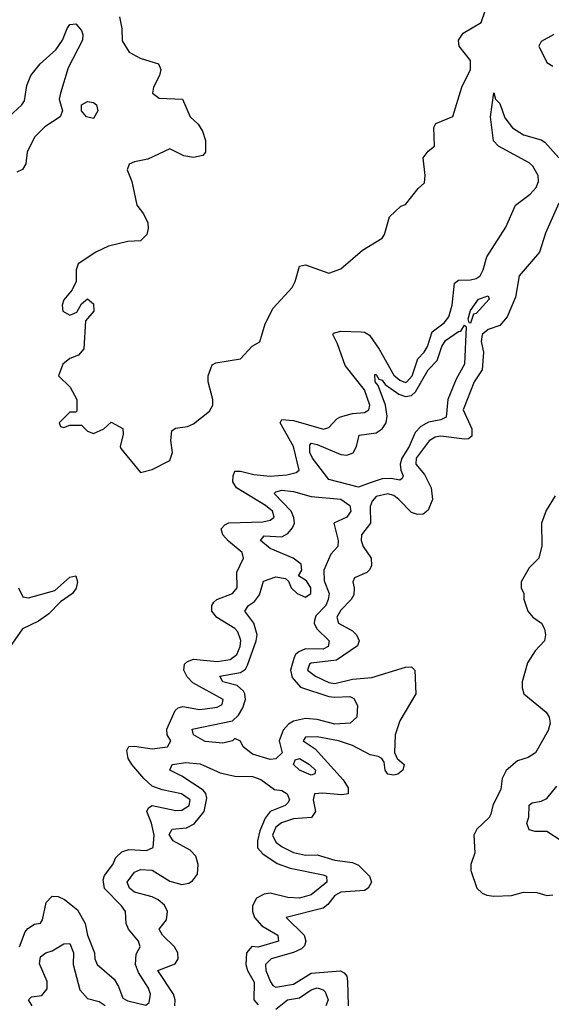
# Model space of a CAD drawing. Header units: inches. Extents: x 2601469 to 2753575, y 449403 to 582909.
# Tile 43 of 256: x 2642100 to 2643905, y 461355 to 464700. Entities that reach past the tile are written whole.
import ezdxf

# ---------------------------------------------------------------- set-up
doc = ezdxf.new("R2010")
doc.units = ezdxf.units.IN
doc.header["$MEASUREMENT"] = 0
doc.layers.add('C6446', color=7, linetype='Continuous')

msp = doc.modelspace()

# ---------------------------------------------------------------- linework, layer by layer
at = {"layer": 'C6446', "color": 4}
for points, elevation in [([(2642438.8, 464710), (2642446.8, 464670), (2642447.7, 464627.7), (2642471.3, 464590), (2642508.7, 464568.7), (2642571.3, 464550), (2642578.8, 464530), (2642574.8, 464510), (2642554, 464470), (2642551, 464450), (2642573.7, 464433.7), (2642652, 464430), (2642678.8, 464370), (2642705.3, 464345.3), (2642720.9, 464320.9), (2642730.5, 464289.5), (2642730.7, 464250), (2642721.4, 464238.6), (2642690, 464231.8), (2642657.6, 464237.6), (2642610, 464261.2), (2642534.4, 464225.6), (2642490, 464217.2), (2642471.1, 464208.9), (2642464.7, 464190), (2642481, 464150), (2642498, 464070), (2642520.7, 464040.7), (2642534.8, 464010), (2642536, 463990), (2642531, 463970), (2642510, 463949), (2642466.6, 463946.6), (2642401, 463930), (2642358, 463910), (2642298, 463870), (2642292, 463850), (2642291.3, 463810), (2642278, 463782), (2642250, 463748), (2642244, 463730), (2642246.8, 463710), (2642270, 463696), (2642294, 463706), (2642310, 463734), (2642330, 463751.3), (2642350, 463734), (2642351.3, 463710), (2642323.5, 463676.5), (2642318, 463582), (2642299.3, 463560.7), (2642270, 463549.2), (2642246.8, 463530), (2642232, 463490), (2642270.9, 463450.9), (2642294, 463410), (2642294, 463370), (2642290, 463366), (2642270, 463366), (2642234, 463330), (2642238, 463318), (2642250, 463314), (2642270, 463322), (2642310, 463322), (2642330, 463302), (2642350, 463294), (2642386, 463310), (2642410, 463332), (2642450, 463311.3), (2642451.6, 463291.6), (2642441, 463250), (2642442.8, 463242.8), (2642510, 463162), (2642550, 463171.3), (2642610, 463202), (2642619, 463230), (2642613.2, 463270), (2642616.4, 463303.6), (2642628.4, 463311.6), (2642670, 463318), (2642690, 463326.8), (2642744, 463370), (2642755.1, 463390), (2642755.1, 463410), (2642739.3, 463470), (2642739.3, 463490), (2642752.9, 463527.1), (2642766, 463534), (2642850, 463547.3), (2642889.5, 463590.5), (2642914.8, 463605.2), (2642933.6, 463666.4), (2642960.7, 463719.3), (2643024.5, 463790), (2643035.6, 463810), (2643050, 463862), (2643070, 463867.3), (2643150, 463839.1), (2643190, 463853.4), (2643263.2, 463916.8), (2643330, 463958), (2643339, 463970), (2643355.3, 464030), (2643394, 464066), (2643410, 464072), (2643453.2, 464126.8), (2643474.8, 464145.2), (2643477, 464170), (2643469.2, 464230), (2643486.8, 464253.2), (2643508.7, 464270), (2643506, 464334), (2643512.7, 464347.3), (2643570, 464371.3), (2643601.6, 464470), (2643630.9, 464530), (2643630, 464561.2), (2643591.6, 464610), (2643589.4, 464630), (2643605.9, 464654.1), (2643666.6, 464690), (2643680.4, 464730)], 24), ([(2642062.4, 464370), (2642106.6, 464410), (2642115.8, 464424.2), (2642124.2, 464475.8), (2642137.4, 464510), (2642169.7, 464550), (2642222.2, 464597.8), (2642245.1, 464630), (2642260.5, 464670), (2642270, 464683), (2642290, 464685.5), (2642310, 464662.8), (2642314.6, 464650), (2642313.1, 464630), (2642264, 464536), (2642238, 464450), (2642234, 464430), (2642244.9, 464390), (2642237.3, 464370), (2642184.6, 464335.4), (2642150, 464300.7), (2642124.9, 464250), (2642120.9, 464210), (2642109.1, 464190.9), (2642090, 464181.5)], 16), ([(2643914, 464650), (2643870, 464626), (2643862, 464610), (2643890, 464554), (2643910, 464542)], 24), ([(2642099.6, 461550), (2642118.9, 461601.1), (2642127, 461613), (2642150, 461627.7), (2642170, 461631), (2642177.6, 461642.4), (2642190, 461701), (2642210, 461722.4), (2642230, 461721.3), (2642251.5, 461711.5), (2642296.4, 461676.4), (2642322, 461630), (2642330.4, 461590), (2642353.4, 461530), (2642354.8, 461510), (2642362.8, 461490), (2642420.3, 461440.3), (2642435.8, 461415.8), (2642450, 461376), (2642466.9, 461366.9), (2642528, 461352), (2642539, 461361), (2642543.7, 461390), (2642536.9, 461410), (2642502.8, 461462.8), (2642492.6, 461490), (2642494.7, 461525.3), (2642509.3, 461550), (2642502.7, 461570), (2642469.3, 461610), (2642461.2, 461630), (2642459, 461670), (2642446, 461690), (2642388.2, 461748.2), (2642382.7, 461777.3), (2642387.7, 461792.3), (2642416.2, 461830), (2642426.6, 461853.4), (2642447, 461873), (2642470, 461881.1), (2642530, 461877), (2642552.7, 461887.3), (2642556.1, 461930), (2642547.4, 461970), (2642532, 462010), (2642537.5, 462022.5), (2642550, 462030.6), (2642630, 462013.7), (2642650, 462014.4), (2642675.1, 462030), (2642678.4, 462050), (2642649, 462070), (2642583.5, 462083.5), (2642550, 462096.2), (2642521.7, 462121.7), (2642480.7, 462170), (2642468, 462190), (2642463.3, 462216.7), (2642470, 462230.4), (2642490, 462231.8), (2642550, 462222.3), (2642602, 462230), (2642612.7, 462250), (2642600.7, 462270), (2642599.6, 462290), (2642627.3, 462352.7), (2642638, 462362), (2642653.3, 462366.7), (2642710, 462356.9), (2642730, 462358.3), (2642770, 462364.2), (2642786.8, 462373.2), (2642790.9, 462390.9), (2642687.2, 462447.2), (2642668, 462468), (2642656.9, 462490), (2642659.5, 462510), (2642670, 462519.3), (2642690, 462527), (2642770, 462519.7), (2642814.1, 462525.9), (2642837, 462543), (2642848.7, 462570), (2642850.8, 462590.8), (2642840.4, 462620.4), (2642830, 462631.5), (2642768.8, 462668.8), (2642752, 462690), (2642752.3, 462710), (2642758.9, 462721.1), (2642769.5, 462730.5), (2642822.7, 462750), (2642838, 462770), (2642837.5, 462822.5), (2642859.5, 462870), (2642855.1, 462890), (2642808.7, 462928.7), (2642789.7, 462950), (2642783.6, 462970), (2642795.8, 462984.2), (2642809.8, 462990.2), (2642925.6, 462994.4), (2642950, 462999.3), (2642963.7, 463010), (2642958.4, 463030), (2642934, 463050), (2642835.6, 463110), (2642824, 463130), (2642824.2, 463150), (2642830, 463166), (2642850, 463166.4), (2642895.2, 463155.2), (2642950, 463149.2), (2643006.8, 463153.2), (2643038.6, 463161.4), (2643048.7, 463170), (2643029.6, 463250), (2642984, 463330), (2642990, 463342), (2643030, 463338.4), (2643131.5, 463308.5), (2643150, 463314.8), (2643176.6, 463343.4), (2643189.6, 463350.4), (2643230, 463361.6), (2643270, 463365.5), (2643285.6, 463374.4), (2643289.2, 463390.8), (2643270, 463442.7), (2643205.3, 463525.3), (2643179, 463599), (2643162.7, 463630), (2643165.1, 463634.9), (2643190, 463641.3), (2643259.2, 463639.2), (2643270, 463638.4), (2643287.9, 463627.9), (2643320.6, 463580.6), (2643370, 463492.4), (2643390, 463474.9), (2643410, 463467.6), (2643414, 463470), (2643432.9, 463490), (2643452, 463548), (2643473.3, 463570), (2643484.7, 463590), (2643500.1, 463639.9), (2643540.7, 463670), (2643556.9, 463690), (2643568.3, 463730), (2643575.6, 463804.4), (2643590, 463814.4), (2643630, 463816.5), (2643650, 463821.1), (2643662.9, 463830), (2643674, 463850), (2643685.6, 463894.4), (2643750, 463995.5), (2643783, 464070), (2643833, 464107), (2643853.7, 464130), (2643861, 464150), (2643860.4, 464170), (2643842.3, 464202.3), (2643830, 464213.7), (2643725.2, 464270), (2643708.2, 464288.2), (2643698.3, 464370), (2643710, 464451), (2643714.8, 464430), (2643730, 464414.8), (2643746.9, 464366.9), (2643772.6, 464332.6), (2643810, 464308.9), (2643870, 464291.4), (2643883.4, 464283.4), (2643930, 464230.3)], 16), ([(2643930, 464077), (2643885.2, 463974.8), (2643865.3, 463910), (2643795.5, 463830), (2643783.1, 463756.9), (2643754.8, 463690), (2643730, 463660.9), (2643690, 463647.8), (2643670.4, 463630), (2643666.7, 463606.7), (2643674.4, 463570), (2643670.4, 463510), (2643643.1, 463470), (2643605.3, 463374.7), (2643635.5, 463310), (2643635.2, 463284.8), (2643624, 463276), (2643610, 463274.5), (2643530, 463285.1), (2643510, 463282), (2643490, 463269.2), (2643445.7, 463210), (2643444.9, 463190), (2643474.4, 463154.4), (2643497.1, 463110), (2643501.6, 463070), (2643486.7, 463033.3), (2643470, 463019.5), (2643450, 463018.4), (2643430, 463026), (2643386.6, 463070), (2643370, 463082.9), (2643350, 463089.5), (2643310, 463079.6), (2643296.2, 463063.8), (2643290, 463046), (2643290.4, 462989.6), (2643260.7, 462950), (2643259.1, 462930), (2643266.4, 462910), (2643293, 462870), (2643293.8, 462846.2), (2643288.5, 462831.5), (2643278.3, 462821.7), (2643236.8, 462803.2), (2643230.7, 462790), (2643235.5, 462770), (2643233.8, 462746.2), (2643224.9, 462730), (2643190, 462694), (2643177.1, 462670), (2643182.8, 462650), (2643230, 462623.8), (2643243.8, 462610), (2643253, 462590), (2643246.7, 462573.3), (2643175.8, 462524.2), (2643090, 462514), (2643083.8, 462510), (2643077.1, 462490), (2643104, 462470), (2643150, 462447.8), (2643170, 462444.9), (2643230, 462459.5), (2643295.2, 462464.8), (2643410, 462500.7), (2643430, 462501), (2643435.9, 462495.9), (2643441, 462490), (2643444.7, 462410), (2643390, 462318), (2643374.8, 462270), (2643372, 462210), (2643382, 462190), (2643404.7, 462170), (2643401, 462150), (2643383.5, 462136.5), (2643370, 462133.2), (2643350, 462137.2), (2643340.9, 462150), (2643337.2, 462177.2), (2643329.5, 462189.5), (2643316.6, 462196.6), (2643290, 462203), (2643230, 462234.3), (2643182, 462250), (2643110, 462263.7), (2643070, 462262), (2643062.8, 462250), (2643102.9, 462222.9), (2643198, 462118), (2643214.9, 462090), (2643214.8, 462070), (2643193.7, 462066.3), (2643127.5, 462072.5), (2643101, 462070), (2643096.3, 462050), (2643104, 462010), (2643091, 461990), (2643030, 461985.1), (2642988.4, 461971.6), (2642970, 461957), (2642958.4, 461930), (2642970, 461906), (2642990.7, 461890), (2643030, 461870.4), (2643070, 461862), (2643110, 461862.4), (2643170, 461844.6), (2643230, 461837), (2643250, 461828), (2643287.7, 461790), (2643294.8, 461770), (2643282.8, 461750), (2643270, 461742), (2643190, 461736.4), (2643170, 461724.7), (2643146.3, 461693.7), (2643130, 461681.1), (2643004.7, 461650), (2643065.3, 461590), (2643071.7, 461570), (2643066.4, 461553.6), (2643056.4, 461543.6), (2643030, 461531), (2642954, 461510), (2642934.4, 461490), (2642935.3, 461470), (2642951.7, 461431.7), (2642959.3, 461419.3), (2642970, 461412.7), (2643030, 461423.2), (2643090, 461460.7), (2643188.5, 461468.5), (2643201.7, 461461.7), (2643210.3, 461450.3), (2643213.1, 461433.1), (2643215.5, 461350)], 16), ([(2643918, 463082), (2643887.1, 463032.9), (2643871.3, 462990), (2643872.7, 462912.7), (2643862, 462870), (2643830, 462838), (2643802, 462790), (2643802, 462770), (2643811.3, 462750), (2643811.6, 462731.6), (2643824.7, 462690), (2643842, 462670), (2643872, 462650), (2643882, 462630), (2643884.7, 462610), (2643882, 462590), (2643850, 462555.3), (2643824.5, 462515.5), (2643806, 462450), (2643806, 462430), (2643811.3, 462410), (2643887.1, 462347.1), (2643898, 462330), (2643901, 462310), (2643894.4, 462285.6), (2643850.7, 462209.3), (2643826.4, 462193.6), (2643790, 462182), (2643751.1, 462148.9), (2643738, 462122), (2643733.7, 462086.3), (2643706, 462030), (2643699.6, 462000.4), (2643694, 461990), (2643652, 461950), (2643642, 461930), (2643644.7, 461870), (2643632, 461830), (2643632, 461810), (2643652, 461750), (2643670, 461732), (2643685.4, 461725.4), (2643710, 461722), (2643770, 461724.7), (2643810, 461736), (2643855.3, 461735.3), (2643890, 461724.9), (2643910, 461726.8)], 24), ([(2642095.2, 462770), (2642110, 462738.7), (2642130, 462735.3), (2642219.1, 462760.9), (2642270, 462805.5), (2642290, 462810.6), (2642295.8, 462790), (2642291.5, 462768.5), (2642279.3, 462750), (2642238.2, 462721.8), (2642199, 462681), (2642163.4, 462656.6), (2642109, 462631), (2642067.6, 462570)], 16), ([(2642626, 461350), (2642627.6, 461370), (2642622, 461390), (2642569.3, 461470), (2642627.6, 461492.4), (2642638.4, 461510), (2642636.2, 461530), (2642625.1, 461550), (2642584.5, 461590), (2642573.2, 461610), (2642597.7, 461642.3), (2642602, 461670), (2642591.7, 461691.7), (2642570, 461709.7), (2642550, 461720.5), (2642490, 461736.2), (2642472.3, 461750), (2642464.5, 461770), (2642490, 461804), (2642510, 461812.7), (2642550, 461810.4), (2642610, 461773.8), (2642650, 461762.3), (2642673.9, 461766.1), (2642686.1, 461773.9), (2642703, 461797), (2642706.3, 461830), (2642698, 461858), (2642678.9, 461878.9), (2642621.2, 461910), (2642607.7, 461932.3), (2642618, 461950), (2642665.8, 461954.2), (2642691.7, 461968.3), (2642726.3, 462010), (2642735.1, 462055.1), (2642731.3, 462071.3), (2642723, 462083), (2642650, 462129.6), (2642609, 462150), (2642618, 462170), (2642664, 462176), (2642712.1, 462172.1), (2642780.9, 462140.9), (2642830, 462130.4), (2642890, 462128.7), (2642918.4, 462118.4), (2642964.9, 462084.9), (2642990, 462081.3), (2643007.7, 462070), (2643015.8, 462050), (2643010, 462039.3), (2643000.7, 462030), (2642950.2, 462009.8), (2642933, 461987), (2642915.5, 461944.5), (2642906.7, 461910), (2642906.7, 461886.7), (2642925.7, 461865.7), (2642973.5, 461833.5), (2643018, 461818), (2643130, 461794.4), (2643141, 461790), (2643142.8, 461770), (2643090, 461727.3), (2643050, 461715.6), (2643010, 461717.4), (2642950, 461732.3), (2642930, 461729.6), (2642904.4, 461715.6), (2642890.4, 461690), (2642890.4, 461670), (2642897.1, 461650), (2642921.4, 461621.4), (2642976, 461590), (2642978, 461570), (2642910, 461549.6), (2642888.1, 461551.9), (2642870.3, 461529.7), (2642867.4, 461490), (2642873.1, 461470), (2642896, 461430), (2642894.6, 461370), (2642910, 461353.4)], 12), ([(2643938, 461910), (2643890, 461942), (2643850, 461942), (2643830, 461948), (2643822, 461970), (2643828.9, 461991.1), (2643830, 462032), (2643840.2, 462039.8), (2643870, 462044.9), (2643890, 462054), (2643923.7, 462096.3)], 24), ([(2642142, 461350), (2642129.6, 461370), (2642140.1, 461379.9), (2642175.1, 461384.9), (2642192.8, 461407.2), (2642193, 461433), (2642167.5, 461492.5), (2642170, 461516), (2642188.7, 461530), (2642210, 461536.4), (2642250, 461560.7), (2642270, 461561), (2642283, 461530), (2642281.6, 461490), (2642303.9, 461403.9), (2642330, 461374.4), (2642370, 461364.9), (2642390, 461350.7)], 12), ([(2642970, 461338.8), (2643009.3, 461370), (2643050, 461377.1), (2643090, 461404), (2643110, 461410.4), (2643130, 461404), (2643137, 461397), (2643147.7, 461370), (2643139.1, 461350)], 12)]:
    msp.add_lwpolyline(points, dxfattribs=dict(at, elevation=elevation))
for points, elevation in [([(2642350, 464363.7), (2642326.6, 464370), (2642309.3, 464390), (2642309.6, 464410.4), (2642330, 464422), (2642350, 464418), (2642360.7, 464410), (2642364.9, 464390)], 16), ([(2643630, 463669), (2643626, 463670), (2643623.1, 463683.1), (2643630, 463712), (2643658, 463750), (2643690, 463762), (2643694, 463750), (2643650, 463702), (2643641, 463699)], 12), ([(2643390, 463136), (2643361.1, 463141.1), (2643330, 463140.4), (2643290, 463126.9), (2643250, 463112), (2643150, 463138), (2643094, 463210), (2643084.8, 463230), (2643085.1, 463254.9), (2643090, 463260.7), (2643110, 463256.5), (2643190, 463223.1), (2643210, 463220.3), (2643232.3, 463227.8), (2643243.6, 463250), (2643252.1, 463287.9), (2643310, 463296.5), (2643330, 463310.4), (2643344, 463330), (2643347.4, 463352.6), (2643342.4, 463390), (2643317.2, 463457.2), (2643306.6, 463470), (2643305.2, 463494.8), (2643310, 463494.8), (2643318.8, 463478.8), (2643330, 463474.9), (2643340.5, 463460.5), (2643387.6, 463427.6), (2643410, 463419.6), (2643430, 463423.1), (2643443.9, 463436.1), (2643486.9, 463510), (2643517.6, 463542.4), (2643533.6, 463590), (2643546, 463610), (2643590, 463640.7), (2643598, 463642), (2643610, 463662), (2643616, 463656), (2643610.4, 463530), (2643581.3, 463478.7), (2643554, 463410), (2643547.7, 463350), (2643530, 463340.5), (2643487.3, 463332.7), (2643462, 463318), (2643443.1, 463296.9), (2643421.8, 463250), (2643397.3, 463210), (2643391.4, 463190), (2643393.4, 463170), (2643402, 463150), (2643398.8, 463141.2)], 12), ([(2643130, 462561.7), (2643070, 462562), (2643047.1, 462552.9), (2643036.5, 462543.5), (2643030.2, 462529.8), (2643019.5, 462490), (2643024.8, 462464.8), (2643052.7, 462432.8), (2643150, 462400.9), (2643170, 462397.8), (2643220.5, 462400.5), (2643234, 462394), (2643247.3, 462370), (2643244.7, 462330), (2643222, 462310), (2643170, 462306.6), (2643110, 462322.4), (2643070, 462326), (2643030, 462317), (2643012.8, 462307.2), (2642994.3, 462285.7), (2642980.5, 462250), (2642991.1, 462208.9), (2642970, 462189.4), (2642950, 462187), (2642890, 462204.5), (2642859, 462230), (2642849, 462249), (2642830, 462258), (2642822, 462250), (2642790, 462242), (2642730, 462248.2), (2642689.5, 462270), (2642685.2, 462290), (2642822, 462318), (2642842.4, 462337.6), (2642857.7, 462362.3), (2642866, 462390), (2642864.5, 462410), (2642859.3, 462419.3), (2642838, 462438), (2642789.2, 462450), (2642779, 462470), (2642850, 462482), (2642866.2, 462493.8), (2642873.4, 462506.6), (2642902.9, 462590), (2642905.6, 462610), (2642894.5, 462650), (2642864.5, 462690), (2642877.2, 462710), (2642897, 462723), (2642914.2, 462745.8), (2642928, 462792), (2642970, 462806.8), (2643002, 462802), (2643012.7, 462792.7), (2643022, 462770), (2643042, 462750), (2643070, 462738), (2643088, 462750), (2643088, 462770), (2643073.6, 462793.6), (2643046, 462810), (2643058, 462830), (2643055.3, 462850), (2643028.7, 462870), (2642950, 462902.9), (2642917.2, 462930), (2642930, 462946), (2642990, 462943.1), (2643010, 462954), (2643026.6, 462973.4), (2643032.4, 462990), (2643031.1, 463008.9), (2643021.5, 463030), (2642963.7, 463090), (2642970, 463096.3), (2642990, 463102), (2643030, 463096.9), (2643090, 463079.6), (2643190, 463071), (2643221, 463050), (2643224, 463030), (2643210.7, 463010), (2643166, 462990), (2643181.3, 462930), (2643180.5, 462910), (2643156.3, 462883.7), (2643132.4, 462830), (2643133.2, 462793.2), (2643150.4, 462750.4), (2643147.7, 462730), (2643139.3, 462710), (2643105.3, 462674.7), (2643100.7, 462659.3), (2643099.5, 462650), (2643108.2, 462630), (2643150.4, 462590), (2643147.7, 462570)], 12), ([(2643090, 462133.2), (2643049.3, 462150), (2643029.3, 462170), (2643034.6, 462185.4), (2643050, 462190.4), (2643084, 462170), (2643104, 462150), (2643102, 462138)], 12)]:
    msp.add_lwpolyline(points, close=True, dxfattribs=dict(at, elevation=elevation))

doc.saveas('drawing.dxf')
